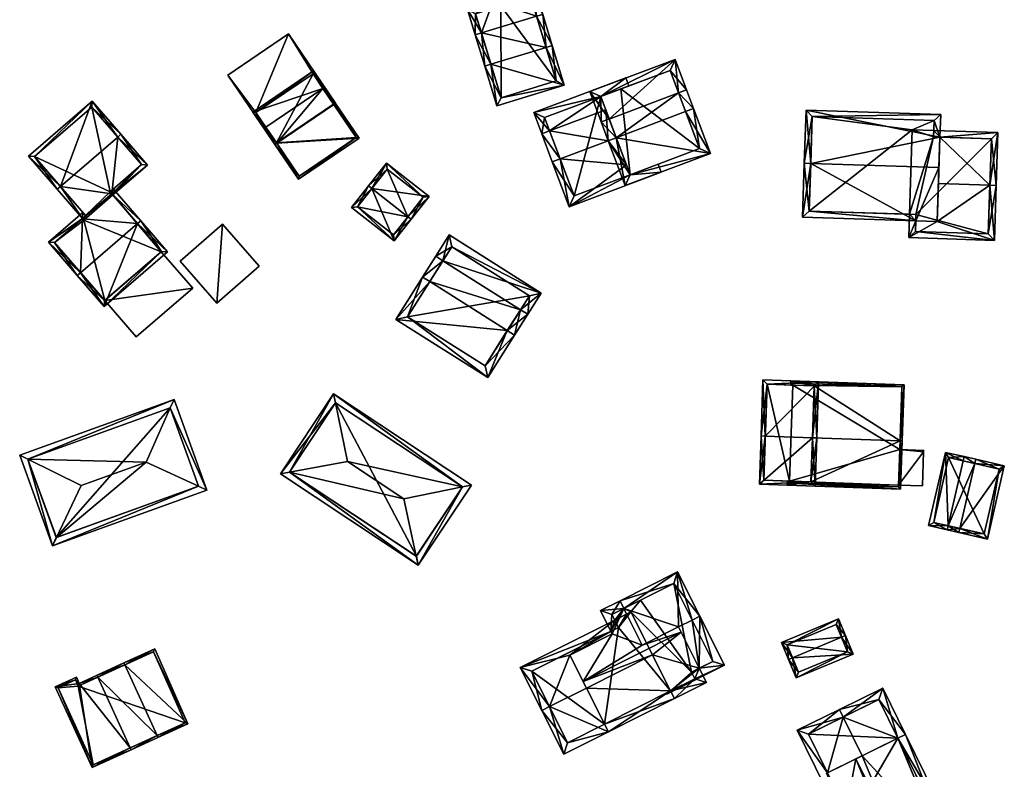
# Model space of a CAD drawing. Header units: inches. Extents: x 2685601 to 2690022, y 1235992 to 1239010.
# Tile 52 of 256: x 2686274 to 2686390, y 1236122 to 1236210. Entities that reach past the tile are written whole.
import ezdxf

# ---------------------------------------------------------------- set-up
doc = ezdxf.new("R2010")
doc.units = ezdxf.units.IN
doc.header["$MEASUREMENT"] = 0
doc.layers.add('Gebaeude Einzelhaus', color=10, linetype='Continuous')
doc.layers.add('Offenes Gebaeude', color=10, linetype='Continuous')

msp = doc.modelspace()

# ---------------------------------------------------------------- meshes
at = {"layer": 'Gebaeude Einzelhaus'}
mesh = msp.add_polyface(dxfattribs=at)
corners = [(2686329.698, 1236212.16, 455.18), (2686334.281, 1236214.863, 454.485), (2686328.92, 1236214.725, 453.697), (2686334.834, 1236210.46, 456.905), (2686335.551, 1236210.678, 456.905), (2686328.349, 1236208.492, 456.905), (2686326.734, 1236211.231, 455.195), (2686327.631, 1236208.274, 456.905), (2686328.744, 1236204.605, 460.002), (2686329.463, 1236204.823, 460.002), (2686335.947, 1236206.791, 460.002), (2686336.665, 1236207.009, 460.002), (2686338.078, 1236202.35, 456.463), (2686330.158, 1236199.948, 456.463), (2686329.924, 1236214, 454.242), (2686327.668, 1236210.738, 455.606), (2686330.631, 1236211.666, 455.591), (2686330.658, 1236200.883, 457.008), (2686337.143, 1236202.85, 457.008), (2686333.73, 1236214.098, 454.802), (2686337.143, 1236202.85, 448.521), (2686333.73, 1236214.098, 448.521), (2686329.924, 1236214, 448.521), (2686330.631, 1236211.666, 448.521), (2686327.668, 1236210.738, 448.521), (2686330.658, 1236200.883, 448.521)]
mesh.append_faces([[corners[k] for k in face] for face in [(19, 14, 1), (3, 19, 4), (10, 3, 4), (4, 19, 1), (18, 10, 11), (11, 10, 4), (12, 17, 18), (12, 18, 11), (13, 17, 12), (9, 17, 8), (8, 17, 13), (5, 9, 7), (15, 5, 7), (7, 9, 8), (6, 15, 7), (16, 15, 0), (14, 16, 0), (0, 15, 6), (1, 14, 2), (2, 14, 0), (13, 9, 8), (13, 12, 9), (9, 12, 10), (10, 12, 11), (3, 11, 4), (5, 10, 3), (3, 10, 11), (5, 9, 10), (7, 8, 5), (5, 8, 9), (5, 6, 7), (3, 0, 5), (5, 0, 6), (4, 1, 3), (3, 1, 0), (0, 1, 2)]], dxfattribs={"color": 13})
mesh.append_faces([[corners[k] for k in face] for face in [(23, 25, 24), (21, 23, 22), (20, 25, 23), (20, 23, 21), (17, 25, 20), (17, 20, 18), (9, 25, 17), (24, 25, 5), (5, 25, 9), (15, 24, 5), (23, 24, 16), (16, 24, 15), (22, 23, 14), (14, 23, 16), (21, 22, 14), (19, 21, 14), (20, 21, 3), (3, 21, 19), (10, 20, 3), (18, 20, 10)]], dxfattribs={"color": 41})
mesh = msp.add_polyface(dxfattribs=at)
corners = [(2686308.584, 1236203.685, 457.194), (2686311.208, 1236200.26, 457.194), (2686305.701, 1236208.383, 457.194), (2686311.001, 1236200.12, 457.194), (2686301.87, 1236199.135, 457.194), (2686298.574, 1236203.55, 457.194), (2686304.08, 1236195.428, 457.194), (2686304.288, 1236195.569, 457.194), (2686305.701, 1236208.383, 450.564), (2686311.208, 1236200.26, 450.564), (2686298.574, 1236203.55, 450.564), (2686304.08, 1236195.428, 450.564), (2686304.288, 1236195.569, 450.564), (2686311.001, 1236200.12, 450.564), (2686308.584, 1236203.685, 450.564), (2686301.87, 1236199.135, 450.564)]
mesh.append_faces([[corners[k] for k in face] for face in [(4, 6, 7), (4, 5, 6), (0, 2, 4), (4, 2, 5), (3, 1, 0), (0, 1, 2)]], dxfattribs={"color": 13})
mesh.append_faces([[corners[k] for k in face] for face in [(8, 15, 10), (10, 15, 11), (11, 15, 12), (9, 14, 8), (8, 14, 15), (9, 13, 14), (9, 1, 13), (13, 1, 3), (11, 12, 6), (6, 12, 7), (6, 5, 11), (11, 5, 10), (5, 2, 10), (10, 2, 8), (2, 1, 8), (8, 1, 9)]], dxfattribs={"color": 41})
mesh = msp.add_polyface(dxfattribs=at)
corners = [(2686343.353, 1236198.382, 460.334), (2686351.096, 1236205.38, 457.79), (2686341.071, 1236201.609, 457.79), (2686351.508, 1236201.449, 460.334), (2686352.443, 1236201.801, 460.334), (2686342.418, 1236198.03, 460.334), (2686353.27, 1236199.601, 462.767), (2686344.181, 1236196.182, 462.767), (2686352.335, 1236199.249, 462.767), (2686343.245, 1236195.83, 462.767), (2686355.255, 1236194.325, 457.79), (2686345.23, 1236190.554, 457.79), (2686350.513, 1236204.093, 458.455), (2686342.359, 1236201.025, 458.455), (2686345.814, 1236191.841, 458.672), (2686353.968, 1236194.909, 458.673), (2686353.968, 1236194.909, 447.884), (2686350.513, 1236204.093, 447.884), (2686342.359, 1236201.025, 457.951), (2686344.734, 1236201.919, 447.884), (2686342.359, 1236201.025, 447.884), (2686345.381, 1236192.992, 459.456), (2686345.814, 1236191.841, 458.261), (2686342.948, 1236199.458, 459.059), (2686345.814, 1236191.841, 447.884)]
mesh.append_faces([[corners[k] for k in face] for face in [(8, 3, 6), (15, 8, 6), (10, 14, 15), (10, 15, 6), (11, 14, 10), (7, 14, 9), (9, 14, 11), (0, 7, 5), (13, 0, 5), (5, 7, 9), (2, 13, 5), (12, 13, 1), (1, 13, 2), (3, 12, 4), (6, 3, 4), (4, 12, 1), (11, 7, 9), (11, 10, 7), (7, 10, 8), (8, 10, 6), (7, 5, 9), (7, 0, 5), (6, 3, 8), (8, 3, 7), (7, 3, 0), (6, 4, 3), (0, 2, 5), (4, 1, 3), (3, 1, 0), (0, 1, 2)]], dxfattribs={"color": 13})
mesh.append_faces([[corners[k] for k in face] for face in [(16, 19, 17), (16, 24, 19), (19, 24, 20), (22, 15, 14), (22, 16, 15), (22, 24, 16), (0, 13, 23), (23, 13, 18), (7, 0, 23), (21, 14, 7), (21, 22, 14), (18, 19, 20), (18, 12, 19), (19, 12, 17), (18, 13, 12), (12, 16, 17), (8, 15, 3), (3, 15, 12), (12, 15, 16)]], dxfattribs={"color": 41})
mesh = msp.add_polyface(dxfattribs=at)
corners = [(2686311.236, 1236200.219, 463.831), (2686309.943, 1236202.125, 460.955), (2686309.736, 1236201.985, 460.955), (2686304.316, 1236195.527, 463.831), (2686303.023, 1236197.434, 460.955), (2686311.029, 1236200.078, 463.831), (2686302.816, 1236197.294, 460.955), (2686304.109, 1236195.386, 463.831), (2686306.869, 1236191.316, 459.96), (2686313.995, 1236196.148, 459.96), (2686308.65, 1236204.033, 459.96), (2686301.523, 1236199.201, 459.96), (2686313.648, 1236196.214, 460.156), (2686308.584, 1236203.685, 460.068), (2686301.87, 1236199.135, 460.068), (2686306.935, 1236191.664, 460.158), (2686311.001, 1236200.12, 457.194), (2686308.584, 1236203.685, 457.194), (2686313.648, 1236196.214, 450.564), (2686311.001, 1236200.12, 450.564), (2686301.87, 1236199.135, 457.194), (2686304.288, 1236195.569, 457.194), (2686306.935, 1236191.664, 450.564), (2686304.288, 1236195.569, 450.564), (2686308.584, 1236203.685, 450.564), (2686301.87, 1236199.135, 450.564)]
mesh.append_faces([[corners[k] for k in face] for face in [(8, 15, 12), (8, 12, 9), (3, 15, 7), (7, 15, 8), (4, 3, 6), (14, 4, 6), (6, 3, 7), (11, 14, 6), (13, 14, 10), (10, 14, 11), (2, 13, 1), (5, 2, 1), (1, 13, 10), (12, 5, 0), (9, 12, 0), (0, 5, 1), (2, 11, 4), (4, 11, 6), (1, 10, 2), (2, 10, 11), (3, 9, 5), (5, 9, 0), (7, 8, 3), (3, 8, 9), (3, 6, 7), (3, 4, 6), (0, 2, 5), (5, 2, 3), (3, 2, 4), (0, 1, 2)]], dxfattribs={"color": 13})
mesh.append_faces([[corners[k] for k in face] for face in [(18, 23, 19), (19, 23, 24), (24, 23, 25), (18, 22, 23), (12, 22, 18), (12, 15, 22), (22, 21, 23), (21, 4, 20), (20, 4, 14), (22, 15, 21), (21, 15, 4), (4, 15, 3), (14, 13, 20), (20, 13, 17), (16, 18, 19), (16, 12, 18), (13, 2, 17), (17, 2, 16), (16, 2, 12), (12, 2, 5)]], dxfattribs={"color": 41})
mesh = msp.add_polyface(dxfattribs=at)
corners = [(2686345.318, 1236203.206, 457.289), (2686342.359, 1236201.025, 457.951), (2686345.67, 1236202.271, 457.951), (2686334.489, 1236199.133, 457.289), (2686336.366, 1236196.982, 459.059), (2686342.948, 1236199.458, 459.059), (2686335.43, 1236196.63, 459.059), (2686336.663, 1236193.354, 462.767), (2686337.598, 1236193.706, 462.767), (2686343.245, 1236195.83, 462.767), (2686344.181, 1236196.182, 462.767), (2686345.381, 1236192.992, 459.456), (2686338.648, 1236188.078, 457.289), (2686345.814, 1236191.841, 458.261), (2686349.476, 1236192.151, 457.289), (2686349.124, 1236193.086, 458.26), (2686335.776, 1236198.549, 457.951), (2686339.231, 1236189.365, 458.26), (2686342.359, 1236201.025, 447.884), (2686335.776, 1236198.549, 447.884), (2686339.231, 1236189.365, 447.884), (2686345.814, 1236191.841, 447.884)]
mesh.append_faces([[corners[k] for k in face] for face in [(14, 13, 15), (17, 7, 8), (14, 12, 13), (13, 12, 17), (17, 12, 7), (6, 8, 7), (6, 4, 8), (3, 16, 6), (6, 16, 4), (0, 1, 3), (3, 1, 16), (0, 2, 1), (13, 14, 15), (13, 12, 14), (8, 7, 12), (13, 11, 12), (12, 11, 8), (8, 11, 9), (9, 11, 10), (4, 9, 5), (5, 9, 10), (6, 8, 4), (4, 8, 9), (6, 7, 8), (4, 3, 6), (5, 1, 4), (4, 1, 3), (3, 1, 0), (0, 1, 2)]], dxfattribs={"color": 13})
mesh.append_faces([[corners[k] for k in face] for face in [(18, 20, 19), (18, 21, 20), (17, 21, 13), (17, 20, 21), (4, 17, 8), (4, 20, 17), (4, 19, 20), (4, 16, 19), (1, 18, 16), (16, 18, 19)]], dxfattribs={"color": 41})
mesh = msp.add_polyface(dxfattribs=at)
corners = [(2686281.497, 1236186.697, 462.618), (2686281.532, 1236186.656, 462.568), (2686284.947, 1236189.604, 462.568), (2686289.143, 1236192.976, 462.393), (2686285.071, 1236189.461, 462.393), (2686285.647, 1236196.261, 466.817), (2686278.917, 1236190.451, 466.817), (2686286.025, 1236196.588, 466.817), (2686278.538, 1236190.124, 466.817), (2686282.653, 1236200.494, 462.173), (2686275.166, 1236194.03, 462.173), (2686281.876, 1236187.024, 462.618), (2686288.438, 1236193.028, 462.857), (2686284.744, 1236189.839, 462.856), (2686282.601, 1236199.789, 462.622), (2686275.871, 1236193.979, 462.621), (2686287.978, 1236186.094, 466.817), (2686284.053, 1236176.338, 462.614), (2686291.506, 1236182.773, 462.614), (2686281.282, 1236180.312, 466.817), (2686280.904, 1236179.985, 466.817), (2686288.356, 1236186.42, 466.817), (2686285.123, 1236190.166, 462.284), (2686284.744, 1236189.839, 462.284), (2686277.511, 1236183.915, 462.062), (2686281.497, 1236186.697, 462.518), (2686281.55, 1236187.402, 462.062), (2686281.876, 1236187.024, 462.518), (2686278.216, 1236183.864, 462.518), (2686284.104, 1236177.043, 463.05), (2686290.801, 1236182.824, 463.05), (2686285.071, 1236189.461, 454.249), (2686284.744, 1236189.839, 454.249), (2686288.438, 1236193.028, 454.249), (2686282.601, 1236199.789, 454.249), (2686275.871, 1236193.979, 454.249), (2686281.876, 1236187.024, 454.249), (2686281.497, 1236186.697, 454.249), (2686281.656, 1236186.513, 454.249), (2686278.216, 1236183.864, 454.249), (2686284.104, 1236177.043, 454.249), (2686290.765, 1236182.793, 459.775), (2686290.801, 1236182.824, 454.249), (2686284.13, 1236177.066, 459.775), (2686284.13, 1236177.066, 454.249), (2686290.765, 1236182.793, 454.249)]
mesh.append_faces([[corners[k] for k in face] for face in [(17, 30, 18), (18, 30, 21), (21, 30, 16), (20, 29, 17), (17, 29, 30), (20, 19, 29), (25, 26, 27), (28, 24, 25), (25, 24, 26), (28, 20, 24), (28, 19, 20), (22, 2, 23), (22, 21, 2), (2, 21, 16), (19, 24, 20), (24, 25, 26), (26, 25, 27), (16, 1, 19), (19, 1, 24), (24, 1, 25), (16, 2, 1), (2, 22, 23), (16, 21, 2), (2, 21, 22), (16, 18, 21), (20, 17, 19), (19, 17, 16), (16, 17, 18), (9, 15, 10), (10, 15, 8), (8, 15, 6), (7, 14, 9), (9, 14, 15), (7, 5, 14), (12, 2, 13), (12, 4, 2), (12, 3, 4), (12, 7, 3), (12, 5, 7), (8, 6, 0), (0, 6, 11), (6, 10, 8), (7, 9, 5), (5, 9, 6), (6, 9, 10), (0, 6, 8), (5, 3, 7), (0, 2, 6), (6, 2, 5), (5, 2, 3), (3, 2, 4), (0, 1, 2)]], dxfattribs={"color": 13})
mesh.append_faces([[corners[k] for k in face] for face in [(39, 44, 40), (45, 31, 42), (39, 38, 44), (44, 38, 45), (45, 38, 31), (39, 37, 38), (30, 4, 16), (16, 4, 2), (30, 42, 4), (4, 42, 31), (42, 41, 45), (43, 40, 44), (41, 29, 43), (43, 29, 40), (42, 30, 41), (41, 30, 29), (19, 28, 29), (29, 28, 40), (40, 28, 39), (25, 37, 28), (28, 37, 39), (36, 38, 37), (36, 31, 38), (33, 32, 34), (34, 32, 35), (35, 32, 36), (36, 32, 31), (1, 0, 25), (27, 0, 11), (27, 25, 0), (27, 36, 25), (25, 36, 37), (15, 27, 6), (6, 27, 11), (15, 35, 27), (27, 35, 36), (15, 34, 35), (15, 14, 34), (14, 33, 34), (5, 12, 14), (14, 12, 33), (23, 12, 13), (23, 33, 12), (23, 32, 33), (2, 23, 13), (23, 31, 32), (2, 4, 23), (23, 4, 31)]], dxfattribs={"color": 41})
mesh = msp.add_polyface(dxfattribs=at)
corners = [(2686382.197, 1236196.252, 454.497), (2686389.001, 1236196.781, 454.043), (2686381.472, 1236197.026, 454.043), (2686388.05, 1236190.593, 457.804), (2686388.799, 1236190.569, 457.804), (2686381.448, 1236196.276, 454.497), (2686382.019, 1236190.789, 457.804), (2686388.59, 1236184.119, 454.043), (2686381.874, 1236186.33, 455.204), (2686378.538, 1236184.445, 454.043), (2686379.352, 1236186.412, 455.204), (2686378.627, 1236187.185, 455.641), (2686379.376, 1236187.161, 455.641), (2686387.865, 1236184.893, 454.48), (2686379.313, 1236185.171, 454.481), (2686388.228, 1236196.056, 454.497), (2686379.352, 1236186.412, 455.592), (2686381.874, 1236186.33, 455.592), (2686382.08, 1236192.679, 459.574), (2686367.017, 1236193.169, 459.574), (2686366.06, 1236186.845, 455.592), (2686366.268, 1236193.193, 459.574), (2686382.197, 1236196.252, 457.296), (2686382.284, 1236198.923, 455.592), (2686366.47, 1236199.436, 455.592), (2686366.835, 1236187.57, 456.062), (2686379.376, 1236187.161, 456.062), (2686381.51, 1236198.198, 456.07), (2686381.448, 1236196.276, 457.296), (2686367.196, 1236198.663, 456.07), (2686378.627, 1236187.185, 445.514), (2686379.376, 1236187.161, 445.514), (2686379.313, 1236185.171, 445.514), (2686387.865, 1236184.893, 445.514), (2686388.228, 1236196.056, 445.514), (2686381.448, 1236196.276, 445.514), (2686381.472, 1236197.026, 445.514), (2686378.949, 1236197.108, 445.514), (2686381.51, 1236198.198, 445.514), (2686367.196, 1236198.663, 445.514), (2686366.835, 1236187.57, 445.514)]
mesh.append_faces([[corners[k] for k in face] for face in [(19, 25, 21), (29, 19, 21), (24, 29, 21), (27, 29, 23), (23, 29, 24), (28, 27, 22), (22, 27, 23), (25, 26, 16), (21, 25, 20), (20, 25, 16), (22, 19, 18), (22, 24, 19), (19, 24, 21), (22, 23, 24), (16, 19, 20), (20, 19, 21), (16, 18, 19), (16, 17, 18), (1, 0, 2), (2, 0, 5), (4, 15, 1), (1, 15, 0), (4, 3, 15), (10, 11, 12), (14, 9, 10), (10, 9, 11), (14, 7, 9), (14, 13, 7), (7, 13, 4), (4, 13, 3), (9, 10, 11), (11, 10, 12), (7, 8, 9), (9, 8, 10), (7, 3, 8), (8, 3, 6), (7, 4, 3), (3, 0, 6), (0, 2, 5), (4, 1, 3), (3, 1, 0), (0, 1, 2)]], dxfattribs={"color": 13})
mesh.append_faces([[corners[k] for k in face] for face in [(36, 37, 38), (38, 37, 39), (39, 37, 40), (40, 37, 30), (22, 6, 0), (6, 17, 8), (22, 18, 6), (6, 18, 17), (17, 16, 8), (8, 16, 10), (26, 12, 16), (16, 12, 10), (25, 11, 26), (26, 11, 12), (25, 40, 11), (11, 40, 30), (25, 39, 40), (19, 29, 25), (25, 29, 39), (29, 27, 39), (39, 27, 38), (27, 2, 38), (38, 2, 36), (28, 5, 27), (27, 5, 2), (22, 0, 28), (28, 0, 5), (31, 33, 32), (31, 34, 33), (30, 35, 31), (31, 35, 34), (30, 37, 35), (35, 37, 36), (5, 35, 2), (2, 35, 36), (0, 35, 5), (0, 34, 35), (0, 15, 34), (3, 13, 15), (15, 13, 34), (34, 13, 33), (13, 32, 33), (13, 14, 32), (10, 31, 14), (14, 31, 32), (10, 12, 31), (11, 31, 12), (11, 30, 31)]], dxfattribs={"color": 41})
mesh = msp.add_polyface(dxfattribs=at)
corners = [(2686315.505, 1236190.222, 458.53), (2686322.219, 1236189.268, 455.235), (2686317.213, 1236193.204, 455.235), (2686319.726, 1236186.904, 458.53), (2686320.119, 1236186.595, 458.53), (2686315.111, 1236190.531, 458.53), (2686313.111, 1236187.986, 455.235), (2686318.118, 1236184.051, 455.235), (2686321.516, 1236189.184, 455.72), (2686318.034, 1236184.754, 455.745), (2686317.296, 1236192.501, 455.721), (2686313.814, 1236188.07, 455.744), (2686319.726, 1236186.904, 449.12), (2686321.516, 1236189.184, 449.12), (2686317.296, 1236192.501, 449.12), (2686313.814, 1236188.07, 449.12), (2686318.034, 1236184.754, 449.12)]
mesh.append_faces([[corners[k] for k in face] for face in [(11, 9, 7), (6, 11, 7), (0, 11, 5), (10, 0, 5), (5, 11, 6), (8, 10, 2), (2, 10, 5), (1, 8, 2), (4, 9, 3), (3, 8, 4), (7, 9, 4), (4, 8, 1), (0, 7, 3), (3, 7, 4), (5, 6, 0), (0, 6, 7), (0, 2, 5), (4, 1, 3), (3, 1, 0), (0, 1, 2)]], dxfattribs={"color": 13})
mesh.append_faces([[corners[k] for k in face] for face in [(12, 16, 15), (12, 15, 14), (12, 14, 13), (9, 16, 12), (9, 12, 3), (15, 16, 11), (11, 16, 9), (0, 15, 11), (14, 15, 10), (10, 15, 0), (13, 14, 8), (8, 14, 10), (12, 13, 8), (3, 12, 8)]], dxfattribs={"color": 41})
mesh = msp.add_polyface(dxfattribs=at)
corners = [(2686331.391, 1236173.516, 465.157), (2686329.09, 1236168.005, 459.739), (2686332.236, 1236172.983, 465.158), (2686318.288, 1236174.833, 459.739), (2686322.279, 1236179.276, 465.158), (2686321.434, 1236179.81, 465.158), (2686323.829, 1236181.729, 461.067), (2686322.984, 1236182.263, 461.067), (2686332.941, 1236175.969, 461.066), (2686333.786, 1236175.435, 461.066), (2686335.361, 1236177.928, 459.739), (2686324.559, 1236184.755, 459.739), (2686328.779, 1236169.385, 460.66), (2686319.668, 1236175.144, 460.66), (2686333.981, 1236177.616, 460.19), (2686324.87, 1236183.375, 460.19), (2686328.779, 1236169.385, 449.084), (2686333.981, 1236177.616, 449.084), (2686324.87, 1236183.375, 449.084), (2686319.668, 1236175.144, 449.084)]
mesh.append_faces([[corners[k] for k in face] for face in [(4, 13, 5), (6, 4, 5), (5, 13, 3), (15, 6, 7), (7, 6, 5), (11, 15, 7), (14, 15, 10), (10, 15, 11), (8, 14, 9), (9, 14, 10), (2, 12, 0), (0, 8, 2), (2, 8, 9), (13, 12, 1), (3, 13, 1), (1, 12, 2), (6, 11, 7), (9, 10, 8), (8, 10, 6), (6, 10, 11), (8, 0, 9), (9, 0, 2), (6, 4, 8), (8, 4, 0), (7, 5, 6), (6, 5, 4), (3, 4, 5), (3, 0, 4), (3, 1, 0), (0, 1, 2)]], dxfattribs={"color": 13})
mesh.append_faces([[corners[k] for k in face] for face in [(17, 19, 18), (17, 16, 19), (12, 13, 16), (16, 13, 19), (6, 13, 4), (6, 19, 13), (6, 18, 19), (6, 15, 18), (15, 14, 18), (18, 14, 17), (8, 17, 14), (8, 16, 17), (8, 12, 16), (8, 0, 12)]], dxfattribs={"color": 41})
mesh = msp.add_polyface(dxfattribs=at)
corners = [(2686284.13, 1236177.066, 459.775), (2686294.464, 1236178.508, 459.849), (2686290.765, 1236182.793, 459.775), (2686287.83, 1236172.78, 459.849), (2686287.83, 1236172.78, 454.249), (2686284.13, 1236177.066, 454.249), (2686294.464, 1236178.508, 454.249), (2686290.765, 1236182.793, 454.249)]
mesh.append_faces([[corners[k] for k in face] for face in [(3, 1, 0), (0, 1, 2)]], dxfattribs={"color": 13})
mesh.append_faces([[corners[k] for k in face] for face in [(4, 5, 6), (6, 5, 7), (6, 2, 1), (6, 7, 2), (1, 3, 6), (6, 3, 4), (5, 4, 0), (0, 4, 3)]], dxfattribs={"color": 41})
mesh = msp.add_polyface(dxfattribs=at)
corners = [(2686361.687, 1236161.122, 463.046), (2686367.941, 1236167.504, 459.23), (2686361.411, 1236167.726, 459.23), (2686367.218, 1236160.933, 463.046), (2686367.718, 1236160.915, 463.046), (2686361.188, 1236161.139, 463.046), (2686360.994, 1236155.46, 459.23), (2686367.524, 1236155.238, 459.23), (2686361.51, 1236155.943, 459.566), (2686367.041, 1236155.754, 459.565), (2686367.425, 1236167.021, 459.52), (2686361.894, 1236167.21, 459.519), (2686367.218, 1236160.932, 461.054), (2686367.041, 1236155.754, 457.121), (2686367.425, 1236167.021, 457.069), (2686364.921, 1236167.107, 457.069), (2686361.894, 1236167.21, 446.624), (2686364.921, 1236167.107, 446.624), (2686361.51, 1236155.943, 446.624), (2686364.538, 1236155.84, 457.121), (2686364.538, 1236155.84, 446.624)]
mesh.append_faces([[corners[k] for k in face] for face in [(3, 4, 9), (1, 11, 2), (2, 11, 5), (5, 11, 0), (4, 10, 1), (1, 10, 11), (4, 3, 10), (6, 9, 7), (7, 9, 4), (5, 8, 6), (6, 8, 9), (5, 0, 8), (3, 7, 4), (5, 6, 0), (0, 6, 3), (3, 6, 7), (0, 2, 5), (4, 1, 3), (3, 1, 0), (0, 1, 2)]], dxfattribs={"color": 13})
mesh.append_faces([[corners[k] for k in face] for face in [(17, 20, 16), (16, 20, 18), (9, 19, 13), (19, 18, 20), (9, 8, 19), (19, 8, 18), (0, 11, 8), (8, 11, 18), (18, 11, 16), (16, 15, 17), (15, 10, 14), (16, 11, 15), (15, 11, 10), (10, 12, 14), (12, 9, 13), (10, 3, 12), (12, 3, 9)]], dxfattribs={"color": 41})
mesh = msp.add_polyface(dxfattribs=at)
corners = [(2686377.504, 1236160.582, 461.054), (2686377.56, 1236154.896, 456.742), (2686377.754, 1236160.573, 461.054), (2686367.041, 1236155.754, 457.121), (2686364.27, 1236155.349, 456.742), (2686367.218, 1236160.932, 461.054), (2686364.538, 1236155.84, 457.121), (2686364.287, 1236155.848, 457.121), (2686367.425, 1236167.021, 457.069), (2686377.979, 1236167.163, 456.742), (2686364.689, 1236167.615, 456.742), (2686364.921, 1236167.107, 457.069), (2686364.672, 1236167.115, 457.069), (2686364.529, 1236155.59, 456.932), (2686377.319, 1236155.155, 456.932), (2686377.72, 1236166.921, 456.906), (2686364.93, 1236167.356, 456.906), (2686364.93, 1236167.356, 446.624), (2686377.72, 1236166.921, 446.624), (2686364.921, 1236167.107, 446.624), (2686364.538, 1236155.84, 446.624), (2686364.529, 1236155.59, 446.624), (2686377.319, 1236155.155, 446.624), (2686377.469, 1236159.544, 453.225), (2686377.326, 1236155.356, 453.225), (2686377.326, 1236155.356, 446.624), (2686377.469, 1236159.544, 446.624)]
mesh.append_faces([[corners[k] for k in face] for face in [(10, 16, 12), (12, 16, 11), (2, 15, 9), (9, 15, 10), (10, 15, 16), (2, 0, 15), (1, 14, 2), (2, 14, 0), (4, 13, 1), (1, 13, 14), (4, 7, 13), (13, 7, 6), (0, 8, 5), (8, 10, 11), (11, 10, 12), (2, 9, 0), (0, 9, 8), (8, 9, 10), (4, 6, 7), (4, 3, 6), (3, 0, 5), (4, 1, 3), (3, 1, 0), (0, 1, 2)]], dxfattribs={"color": 13})
mesh.append_faces([[corners[k] for k in face] for face in [(20, 25, 21), (21, 25, 22), (19, 26, 20), (20, 26, 25), (17, 18, 19), (19, 18, 26), (18, 23, 26), (24, 22, 25), (23, 14, 24), (24, 14, 22), (23, 0, 14), (18, 15, 23), (23, 15, 0), (14, 13, 22), (22, 13, 21), (21, 13, 20), (20, 13, 6), (11, 16, 19), (19, 16, 17), (16, 15, 17), (17, 15, 18)]], dxfattribs={"color": 41})
mesh = msp.add_polyface(dxfattribs=at)
corners = [(2686275.108, 1236158.392, 467.423), (2686292.26, 1236165.415, 467.171), (2686274.138, 1236158.87, 467.171), (2686291.82, 1236164.428, 467.423), (2686288.974, 1236158.053, 469.051), (2686281.37, 1236155.306, 469.051), (2686296.1, 1236154.784, 467.171), (2686295.128, 1236155.23, 467.427), (2686277.979, 1236148.238, 467.171), (2686278.442, 1236149.203, 467.428), (2686275.098, 1236158.42, 467.414), (2686291.81, 1236164.455, 467.414), (2686278.429, 1236149.198, 467.423), (2686295.14, 1236155.234, 467.423), (2686295.14, 1236155.234, 456.195), (2686291.81, 1236164.455, 456.195), (2686275.098, 1236158.42, 456.195), (2686278.429, 1236149.198, 456.195)]
mesh.append_faces([[corners[k] for k in face] for face in [(6, 7, 13), (13, 3, 6), (9, 7, 8), (12, 9, 8), (0, 12, 8), (8, 7, 6), (10, 0, 2), (2, 0, 8), (11, 10, 1), (3, 11, 1), (6, 3, 1), (1, 10, 2), (9, 4, 5), (8, 7, 9), (9, 7, 4), (8, 6, 7), (0, 9, 5), (2, 8, 0), (0, 8, 9), (7, 3, 4), (7, 6, 3), (3, 6, 1), (3, 0, 4), (4, 0, 5), (3, 1, 0), (0, 1, 2)]], dxfattribs={"color": 13})
mesh.append_faces([[corners[k] for k in face] for face in [(15, 17, 16), (14, 17, 15), (9, 17, 14), (9, 14, 7), (12, 17, 9), (7, 14, 13), (16, 17, 0), (0, 17, 12), (10, 16, 0), (15, 16, 10), (11, 15, 10), (14, 15, 3), (3, 15, 11), (13, 14, 3)]], dxfattribs={"color": 41})
mesh = msp.add_polyface(dxfattribs=at)
corners = [(2686305.824, 1236156.879, 461.023), (2686320.936, 1236145.96, 460.754), (2686320.706, 1236147.013, 461.023), (2686304.763, 1236156.681, 460.755), (2686319.23, 1236153.76, 462.746), (2686312.611, 1236158.148, 462.746), (2686311.21, 1236165.049, 461.016), (2686310.999, 1236166.089, 460.755), (2686327.173, 1236155.368, 460.754), (2686326.133, 1236155.156, 461.015), (2686326.131, 1236155.157, 461.015), (2686305.803, 1236156.893, 461.015), (2686320.725, 1236147, 461.015), (2686326.133, 1236155.156, 450.163), (2686311.21, 1236165.049, 450.163), (2686305.803, 1236156.893, 450.163), (2686320.725, 1236147, 450.163)]
mesh.append_faces([[corners[k] for k in face] for face in [(10, 8, 9), (6, 7, 10), (10, 7, 8), (1, 9, 8), (1, 12, 9), (1, 2, 12), (7, 11, 3), (3, 11, 0), (7, 6, 11), (3, 0, 1), (1, 0, 2), (10, 5, 4), (10, 6, 5), (10, 7, 6), (9, 8, 10), (10, 8, 7), (2, 10, 4), (1, 9, 2), (2, 9, 10), (1, 8, 9), (6, 0, 5), (7, 3, 6), (6, 3, 0), (0, 4, 5), (0, 2, 4), (3, 1, 0), (0, 1, 2)]], dxfattribs={"color": 13})
mesh.append_faces([[corners[k] for k in face] for face in [(14, 16, 15), (13, 16, 14), (9, 12, 13), (13, 12, 16), (0, 16, 2), (2, 16, 12), (0, 15, 16), (0, 11, 15), (11, 6, 15), (15, 6, 14), (10, 14, 6), (10, 13, 14), (10, 9, 13)]], dxfattribs={"color": 41})
mesh = msp.add_polyface(dxfattribs=at)
corners = [(2686380.279, 1236159.285, 453.225), (2686380.285, 1236159.448, 453.225), (2686377.469, 1236159.544, 453.225), (2686377.326, 1236155.356, 453.225), (2686380.141, 1236155.26, 453.225), (2686380.285, 1236159.448, 446.624), (2686380.279, 1236159.285, 446.624), (2686377.469, 1236159.544, 446.624), (2686377.326, 1236155.356, 446.624), (2686380.141, 1236155.26, 446.624)]
mesh.append_faces([[corners[k] for k in face] for face in [(0, 3, 4), (0, 2, 3), (0, 1, 2)]], dxfattribs={"color": 13})
mesh.append_faces([[corners[k] for k in face] for face in [(6, 7, 5), (6, 8, 7), (6, 9, 8), (0, 4, 6), (6, 4, 9), (9, 4, 8), (8, 4, 3), (5, 7, 1), (1, 7, 2), (1, 0, 5), (5, 0, 6)]], dxfattribs={"color": 41})
mesh = msp.add_polyface(dxfattribs=at)
corners = [(2686383.171, 1236150.589, 452.687), (2686382.831, 1236159.21, 451.692), (2686380.86, 1236150.605, 451.692), (2686384.918, 1236158.219, 452.687), (2686385.03, 1236158.706, 452.687), (2686383.059, 1236150.101, 452.687), (2686384.425, 1236149.788, 454.512), (2686384.537, 1236150.276, 454.512), (2686386.284, 1236157.906, 454.512), (2686386.396, 1236158.394, 454.512), (2686387.779, 1236149.02, 451.692), (2686389.75, 1236157.625, 451.692), (2686381.459, 1236150.981, 451.912), (2686383.208, 1236158.611, 451.913), (2686387.403, 1236149.619, 452.102), (2686389.151, 1236157.249, 452.102), (2686389.151, 1236157.249, 446.409), (2686383.208, 1236158.611, 446.409), (2686381.459, 1236150.981, 446.409), (2686387.403, 1236149.619, 446.409)]
mesh.append_faces([[corners[k] for k in face] for face in [(3, 13, 4), (8, 3, 4), (15, 8, 9), (9, 8, 4), (11, 15, 9), (10, 14, 15), (10, 15, 11), (7, 14, 6), (6, 14, 10), (0, 7, 5), (12, 0, 5), (5, 7, 6), (2, 12, 5), (13, 12, 1), (4, 13, 1), (1, 12, 2), (7, 11, 8), (8, 11, 9), (6, 10, 7), (7, 10, 11), (0, 8, 3), (3, 8, 4), (4, 8, 9), (0, 7, 8), (5, 6, 0), (0, 6, 7), (0, 2, 5), (4, 1, 3), (3, 1, 0), (0, 1, 2)]], dxfattribs={"color": 13})
mesh.append_faces([[corners[k] for k in face] for face in [(17, 19, 18), (16, 19, 17), (15, 19, 16), (14, 19, 15), (7, 19, 14), (18, 19, 0), (0, 19, 7), (12, 18, 0), (17, 18, 12), (13, 17, 12), (16, 17, 3), (3, 17, 13), (8, 16, 3), (15, 16, 8)]], dxfattribs={"color": 41})
mesh = msp.add_polyface(dxfattribs=at)
corners = [(2686344.005, 1236139.511, 458.284), (2686343.56, 1236138.169, 459.104), (2686344.454, 1236138.618, 459.104), (2686338.735, 1236135.391, 459.365), (2686343.704, 1236137.883, 459.367), (2686332.914, 1236133.941, 458.284), (2686336.344, 1236129.339, 462.922), (2686335.45, 1236128.89, 462.922), (2686340.681, 1236131.517, 462.921), (2686343.263, 1236126.374, 458.505), (2686351.019, 1236130.269, 458.505), (2686350.567, 1236131.169, 459.278), (2686348.436, 1236135.411, 462.921), (2686338.033, 1236123.748, 458.505), (2686334.256, 1236133.496, 459.105), (2686338.478, 1236125.09, 459.272), (2686342.814, 1236127.268, 459.273), (2686351.383, 1236145.155, 458.395), (2686344.629, 1236141.764, 458.395), (2686345.078, 1236140.87, 459.194), (2686351.487, 1236138.693, 463.043), (2686347.241, 1236136.561, 463.043), (2686353.101, 1236139.504, 463.043), (2686353.995, 1236139.953, 463.043), (2686353.927, 1236133.835, 458.837), (2686353.033, 1236133.386, 458.837), (2686353.428, 1236132.609, 458.162), (2686350.129, 1236130.809, 458.063), (2686350.567, 1236131.169, 458.16), (2686356.883, 1236134.2, 458.063), (2686350.073, 1236130.921, 458.16), (2686350.938, 1236143.813, 459.193), (2686355.54, 1236134.645, 458.837), (2686354.771, 1236132.153, 458.505), (2686353.927, 1236133.835, 459.948), (2686351.796, 1236138.078, 463.593), (2686340.288, 1236132.299, 463.593), (2686343.704, 1236137.883, 460.832), (2686338.735, 1236135.391, 460.831), (2686343.56, 1236138.169, 460.576), (2686342.333, 1236140.611, 458.395), (2686353.428, 1236132.609, 459.28), (2686353.033, 1236133.386, 459.948), (2686343.675, 1236140.166, 459.193), (2686344.454, 1236138.618, 460.576), (2686344.005, 1236139.511, 449.341), (2686344.454, 1236138.618, 449.341), (2686334.256, 1236133.496, 449.341), (2686338.478, 1236125.09, 449.341), (2686342.814, 1236127.268, 449.341), (2686350.567, 1236131.169, 449.341), (2686345.407, 1236140.215, 449.341), (2686345.9, 1236140.463, 449.341), (2686353.428, 1236132.609, 449.341), (2686353.033, 1236133.386, 449.341), (2686355.54, 1236134.645, 449.341), (2686350.938, 1236143.813, 449.341), (2686347.028, 1236141.849, 449.341), (2686345.078, 1236140.87, 449.341), (2686343.675, 1236140.166, 449.341)]
mesh.append_faces([[corners[k] for k in face] for face in [(40, 43, 39), (39, 43, 44), (40, 18, 43), (43, 18, 19), (10, 41, 33), (33, 41, 34), (34, 41, 42), (10, 11, 41), (39, 19, 40), (40, 19, 18), (21, 35, 20), (21, 36, 35), (39, 37, 19), (19, 37, 21), (21, 37, 36), (36, 37, 38), (12, 36, 8), (12, 35, 36), (11, 34, 12), (12, 34, 35), (11, 33, 34), (11, 10, 33), (26, 27, 28), (28, 27, 30), (26, 29, 27), (29, 32, 23), (23, 32, 22), (26, 24, 29), (29, 24, 32), (26, 25, 24), (17, 31, 18), (18, 31, 19), (17, 23, 31), (31, 23, 22), (24, 22, 20), (24, 23, 22), (24, 29, 23), (27, 28, 30), (24, 26, 29), (29, 26, 27), (27, 26, 28), (24, 25, 26), (17, 22, 23), (17, 20, 22), (17, 19, 20), (20, 19, 21), (17, 18, 19), (9, 16, 10), (10, 16, 11), (13, 15, 9), (9, 15, 16), (13, 7, 15), (15, 7, 6), (1, 0, 2), (14, 5, 1), (1, 5, 0), (14, 7, 5), (14, 6, 7), (9, 6, 13), (13, 6, 7), (9, 8, 6), (9, 11, 8), (8, 11, 12), (9, 10, 11), (3, 6, 8), (3, 5, 6), (6, 5, 7), (3, 0, 5), (4, 1, 3), (3, 1, 0), (0, 1, 2)]], dxfattribs={"color": 13})
mesh.append_faces([[corners[k] for k in face] for face in [(58, 45, 59), (58, 51, 45), (8, 38, 3), (8, 36, 38), (4, 38, 37), (4, 3, 38), (4, 39, 1), (4, 37, 39), (44, 2, 39), (39, 2, 1), (43, 2, 44), (43, 0, 2), (43, 59, 0), (0, 59, 45), (19, 58, 43), (43, 58, 59), (35, 34, 20), (20, 34, 24), (42, 24, 34), (42, 25, 24), (41, 25, 42), (41, 26, 25), (28, 26, 11), (11, 26, 41), (57, 52, 58), (58, 52, 51), (57, 54, 52), (52, 54, 50), (50, 54, 53), (57, 56, 54), (54, 56, 55), (31, 57, 19), (19, 57, 58), (31, 56, 57), (22, 32, 31), (31, 32, 56), (56, 32, 55), (24, 55, 32), (24, 54, 55), (24, 25, 54), (26, 54, 25), (26, 53, 54), (28, 53, 26), (28, 50, 53), (47, 49, 48), (47, 46, 49), (49, 46, 50), (50, 46, 52), (52, 46, 51), (51, 46, 45), (28, 49, 50), (49, 15, 48), (11, 16, 28), (28, 16, 49), (49, 16, 15), (6, 14, 15), (15, 14, 48), (48, 14, 47), (1, 47, 14), (1, 46, 47), (1, 2, 46), (0, 46, 2), (0, 45, 46)]], dxfattribs={"color": 41})
mesh = msp.add_polyface(dxfattribs=at)
corners = [(2686364.872, 1236135.074, 454.894), (2686365.318, 1236132.713, 453.22), (2686372.003, 1236135.513, 453.22), (2686364.41, 1236134.881, 454.894), (2686370.633, 1236137.488, 454.894), (2686371.094, 1236137.681, 454.894), (2686370.268, 1236139.654, 453.22), (2686363.584, 1236136.853, 453.22), (2686371.348, 1236135.781, 453.576), (2686370, 1236138.999, 453.612), (2686364.239, 1236136.585, 453.612), (2686365.586, 1236133.368, 453.577), (2686370, 1236138.999, 448.453), (2686371.348, 1236135.781, 448.453), (2686364.239, 1236136.585, 448.453), (2686365.586, 1236133.368, 448.453)]
mesh.append_faces([[corners[k] for k in face] for face in [(1, 11, 8), (0, 11, 3), (10, 0, 3), (3, 11, 1), (7, 10, 3), (9, 10, 6), (6, 10, 7), (4, 9, 5), (8, 4, 5), (5, 9, 6), (1, 8, 2), (2, 8, 5), (4, 7, 0), (0, 7, 3), (5, 6, 4), (4, 6, 7), (0, 2, 4), (4, 2, 5), (3, 1, 0), (0, 1, 2)]], dxfattribs={"color": 13})
mesh.append_faces([[corners[k] for k in face] for face in [(13, 15, 14), (13, 14, 12), (8, 15, 13), (11, 15, 8), (14, 15, 11), (0, 14, 11), (10, 14, 0), (12, 14, 10), (9, 12, 10), (4, 12, 9), (13, 12, 8), (8, 12, 4)]], dxfattribs={"color": 41})
mesh = msp.add_polyface(dxfattribs=at)
corners = [(2686278.315, 1236131.658, 466.174), (2686281.133, 1236132.069, 467.136), (2686280.8, 1236132.794, 467.136), (2686282.654, 1236122.17, 466.174), (2686287.127, 1236124.491, 467.944), (2686283.328, 1236132.798, 467.944), (2686283.224, 1236133.025, 467.944), (2686287.231, 1236124.264, 467.944), (2686290.376, 1236125.701, 469.823), (2686290.272, 1236125.929, 469.823), (2686286.474, 1236134.237, 469.823), (2686286.37, 1236134.464, 469.823), (2686293.898, 1236127.313, 468.283), (2686289.991, 1236136.12, 468.238), (2686280.676, 1236132.463, 467.048), (2686278.646, 1236131.534, 466.262), (2686282.778, 1236122.501, 466.262), (2686293.569, 1236127.438, 468.381), (2686289.865, 1236135.788, 468.339), (2686281.009, 1236131.738, 467.048), (2686289.865, 1236135.788, 457.522), (2686281.009, 1236131.738, 457.522), (2686280.676, 1236132.463, 457.522), (2686278.646, 1236131.534, 457.522), (2686282.778, 1236122.501, 457.522), (2686293.569, 1236127.438, 457.522)]
mesh.append_faces([[corners[k] for k in face] for face in [(19, 14, 1), (5, 19, 1), (10, 5, 6), (6, 5, 1), (18, 10, 11), (11, 10, 6), (13, 18, 11), (12, 17, 18), (12, 18, 13), (9, 17, 8), (8, 17, 12), (4, 9, 7), (16, 4, 7), (7, 9, 8), (15, 16, 3), (3, 16, 7), (14, 15, 0), (0, 15, 3), (1, 14, 2), (2, 14, 0), (10, 13, 11), (8, 12, 9), (9, 12, 10), (10, 12, 13), (5, 11, 6), (5, 10, 11), (7, 9, 4), (4, 9, 5), (5, 9, 10), (7, 8, 9), (4, 3, 7), (6, 1, 5), (5, 1, 4), (4, 1, 3), (3, 1, 0), (0, 1, 2)]], dxfattribs={"color": 13})
mesh.append_faces([[corners[k] for k in face] for face in [(21, 25, 24), (21, 24, 23), (21, 23, 22), (20, 25, 21), (18, 25, 20), (17, 25, 18), (9, 25, 17), (24, 25, 4), (4, 25, 9), (16, 24, 4), (23, 24, 15), (15, 24, 16), (22, 23, 15), (14, 22, 15), (21, 22, 14), (19, 21, 14), (20, 21, 5), (5, 21, 19), (10, 20, 5), (18, 20, 10)]], dxfattribs={"color": 41})
mesh = msp.add_polyface(dxfattribs=at)
corners = [(2686377.37, 1236111.115, 459.621), (2686376.81, 1236112.254, 459.621), (2686372.249, 1236110.011, 455.824), (2686371.913, 1236108.43, 455.078), (2686371.353, 1236109.57, 455.078), (2686372.899, 1236106.424, 455.078), (2686377.916, 1236110.005, 459.62), (2686378.358, 1236109.108, 459.621), (2686382.3, 1236113.539, 455.496), (2686384.185, 1236111.974, 454.745), (2686382.586, 1236114.785, 454.891), (2686382.638, 1236115.12, 454.745), (2686382.463, 1236115.034, 454.891), (2686381.859, 1236114.436, 455.496), (2686373.355, 1236107.763, 455.825), (2686372.81, 1236108.871, 455.824), (2686377.916, 1236110.005, 459.621), (2686382.846, 1236112.43, 455.496), (2686383.921, 1236114.336, 454.745), (2686378.151, 1236126.071, 454.745), (2686377.253, 1236125.63, 455.588), (2686382.3, 1236113.539, 456.267), (2686373.057, 1236123.566, 459.527), (2686378.09, 1236111.469, 460.221), (2686372.319, 1236123.203, 460.221), (2686368.985, 1236121.563, 457.445), (2686368.88, 1236121.511, 457.358), (2686371.131, 1236116.934, 457.357), (2686368.393, 1236115.586, 455.078), (2686371.678, 1236116.088, 457.445), (2686369.731, 1236115.13, 455.824), (2686382.586, 1236114.785, 455.588), (2686381.859, 1236114.436, 456.267), (2686368.985, 1236121.563, 455.609), (2686370.78, 1236115.646, 454.745), (2686371.678, 1236116.088, 455.609), (2686365.413, 1236126.56, 454.745), (2686370.824, 1236128.107, 459.527), (2686370.383, 1236129.005, 459.527), (2686375.476, 1236131.51, 454.745), (2686366.751, 1236126.104, 455.608), (2686375.02, 1236130.171, 455.588), (2686372.249, 1236110.011, 449.033), (2686373.355, 1236107.763, 449.033), (2686382.846, 1236112.43, 449.033), (2686381.859, 1236114.436, 449.033), (2686382.586, 1236114.785, 449.033), (2686382.463, 1236115.034, 449.033), (2686368.985, 1236121.563, 449.033), (2686371.678, 1236116.088, 449.033), (2686369.731, 1236115.13, 449.033), (2686377.253, 1236125.63, 449.033), (2686375.02, 1236130.171, 449.033), (2686366.751, 1236126.104, 449.033)]
mesh.append_faces([[corners[k] for k in face] for face in [(38, 41, 37), (41, 19, 20), (38, 39, 41), (41, 39, 19), (36, 33, 34), (34, 33, 35), (36, 40, 33), (36, 38, 40), (40, 38, 37), (20, 37, 22), (20, 39, 37), (37, 39, 38), (20, 19, 39), (36, 37, 38), (36, 33, 37), (37, 33, 22), (36, 34, 33), (33, 34, 35), (18, 31, 19), (19, 31, 20), (18, 21, 31), (31, 21, 32), (28, 30, 4), (4, 30, 2), (28, 27, 30), (30, 27, 29), (29, 27, 25), (25, 27, 26), (24, 1, 23), (23, 1, 0), (2, 28, 4), (25, 27, 24), (24, 27, 1), (1, 27, 2), (2, 27, 28), (25, 26, 27), (21, 22, 23), (23, 22, 24), (18, 20, 21), (21, 20, 22), (18, 19, 20), (11, 10, 12), (10, 8, 13), (17, 7, 16), (11, 9, 10), (10, 9, 8), (8, 9, 17), (17, 9, 7), (7, 14, 16), (15, 4, 2), (14, 3, 15), (15, 3, 4), (7, 5, 14), (14, 5, 3), (6, 8, 0), (8, 10, 13), (10, 11, 12), (8, 9, 10), (10, 9, 11), (6, 7, 8), (8, 7, 9), (6, 5, 7), (0, 2, 6), (6, 2, 5), (5, 2, 3), (3, 2, 4), (0, 1, 2)]], dxfattribs={"color": 13})
mesh.append_faces([[corners[k] for k in face] for face in [(51, 53, 52), (51, 48, 53), (40, 48, 33), (40, 53, 48), (37, 41, 40), (40, 41, 53), (53, 41, 52), (20, 51, 41), (41, 51, 52), (50, 49, 42), (42, 49, 47), (47, 49, 51), (51, 49, 48), (25, 22, 33), (25, 24, 22), (12, 31, 10), (12, 20, 31), (47, 51, 12), (12, 51, 20), (32, 13, 31), (31, 13, 10), (21, 8, 32), (32, 8, 13), (21, 0, 8), (21, 23, 0), (30, 42, 2), (30, 50, 42), (35, 30, 29), (35, 50, 30), (35, 49, 50), (33, 35, 25), (25, 35, 29), (33, 49, 35), (33, 48, 49), (42, 45, 43), (43, 45, 44), (42, 47, 45), (45, 47, 46), (10, 46, 12), (12, 46, 47), (13, 45, 10), (10, 45, 46), (8, 45, 13), (8, 44, 45), (8, 17, 44), (17, 43, 44), (16, 14, 17), (17, 14, 43), (15, 43, 14), (15, 42, 43), (15, 2, 42)]], dxfattribs={"color": 41})
at = {"layer": 'Offenes Gebaeude'}
mesh = msp.add_polyface(dxfattribs=at)
corners = [(2686297.294, 1236176.748, 459.682), (2686297.953, 1236186.016, 459.682), (2686292.985, 1236181.659, 459.682), (2686302.261, 1236181.105, 459.682), (2686297.294, 1236176.748, 459.582), (2686292.985, 1236181.659, 459.582), (2686302.261, 1236181.105, 459.582), (2686297.953, 1236186.016, 459.582)]
mesh.append_faces([[corners[k] for k in face] for face in [(3, 1, 0), (0, 1, 2)]], dxfattribs={"color": 13})
mesh.append_faces([[corners[k] for k in face] for face in [(4, 7, 6), (5, 7, 4), (2, 7, 5), (1, 7, 2), (6, 7, 3), (3, 7, 1), (4, 6, 0), (0, 6, 3), (5, 4, 2), (2, 4, 0)]], dxfattribs={"color": 41})

doc.saveas('drawing.dxf')
